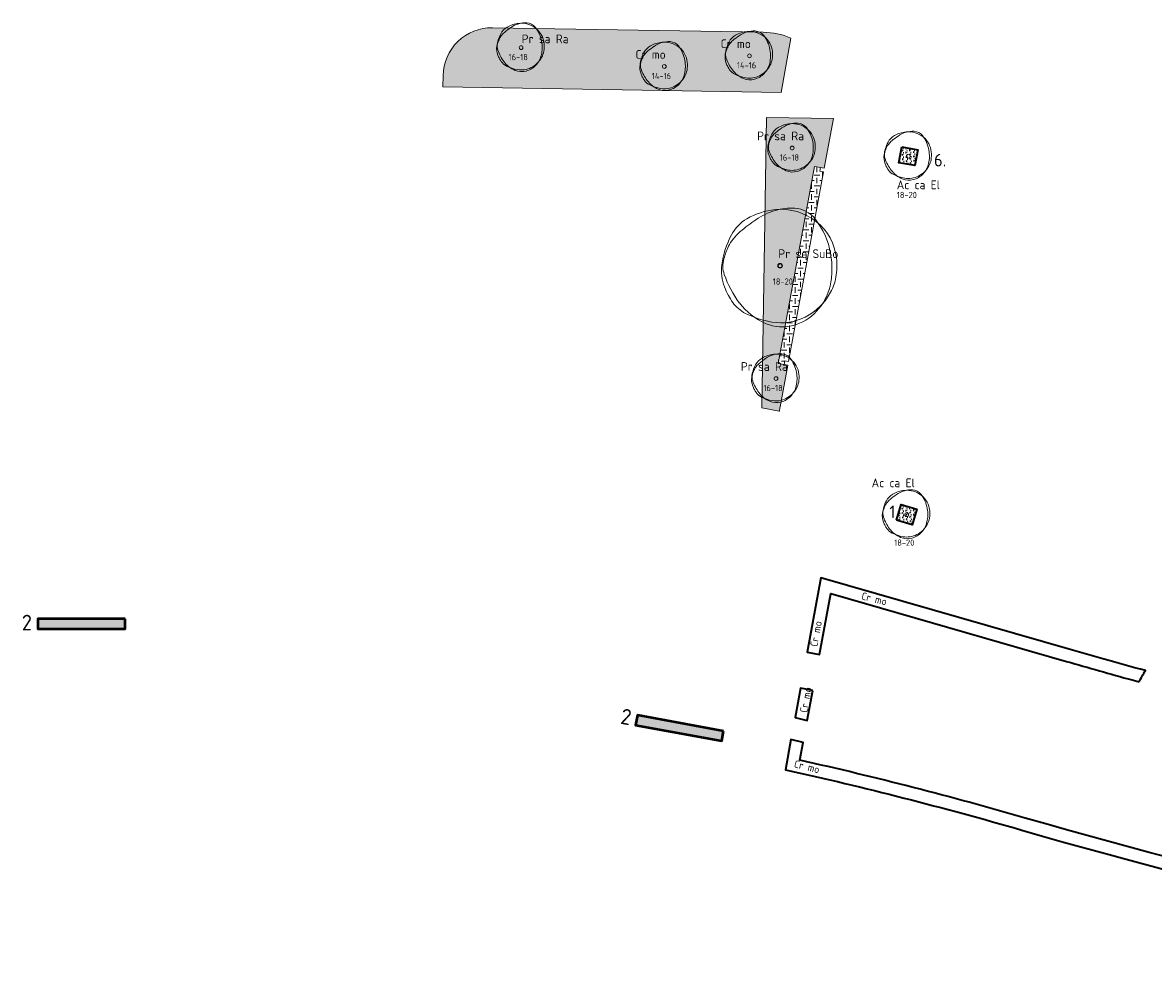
# Model space of a CAD drawing. Header units: metres. Extents: x 167415 to 168367, y 462435 to 462930.
# Tile 1 of 146: x 167449 to 167540, y 462534 to 462611. Entities that reach past the tile are written whole.
import ezdxf
from ezdxf.enums import TextEntityAlignment as Align

# ---------------------------------------------------------------- set-up
doc = ezdxf.new("R2010")
doc.units = ezdxf.units.M
doc.header["$LTSCALE"] = 0.2
for name, color, linetype, lineweight in [('N-PV-GR-BOOM-afmeting', 90, 'Continuous', 25), ('N-PV-GR-BOOM-GRANULAAT-S', 90, 'Continuous', 20), ('N-PV-GR-BOOM-GROND-S', 90, 'Continuous', 20), ('N-WE-GR-BEPLANTING_CULTUUR-A-200', 46, 'Continuous', 18), ('N-WE-GR-BEPLANTING_CULTUUR-G', 46, 'Continuous', 35), ('N-WE-GR-BEPLANTING_CULTUUR-T35', 46, 'Continuous', 35), ('N-WE-GR-HAAG-G', 108, 'GR-HAAG1', 35), ('N-WE-GR-HAAG-T25', 108, 'GR-HAAG1', 25), ('N-WE-GR-KRUIDEN-G 2 droog  beheergroep wadimengsel', 90, 'Continuous', 50), ('N-WE-GR-KRUIDEN-G 2 droog  beheergroep wadimengsel-A', 253, 'Continuous', 35), ('N-WE-GR-KRUIDEN-G 2 droog  beheergroep wadimengsel_T', 90, 'Continuous', 20), ('N-WE-VH-VERHARDING_GRASPLAAT-G', 72, 'Continuous', 18), ('N-WE-VH-VERHARDING_TEGEL_GRAS-A', 72, 'Continuous', 18), ('N_WE_GR_GRAS_WRM_RVA kruidenmengsel Barneveld_B116-A', 83, 'Continuous', 18), ('N_WE_GR_GRAS_WRM_RVA kruidenmengsel Barneveld_B116-G', 83, 'Continuous', 18)]:
    doc.layers.add(name, color=color, linetype=linetype, lineweight=lineweight)
doc.styles.add('NLCS-ISO-M200-T18', font='NLCS-ISO.ttf', dxfattribs={"height": 0.36})
doc.styles.add('NLCS-ISO-M200-T25', font='NLCS-ISO.ttf', dxfattribs={"height": 0.5})
doc.styles.add('NLCS-ISO-M200-T35', font='NLCS-ISO.ttf', dxfattribs={"height": 0.7})
doc.styles.add('NLCS-ISO-M500-T25', font='NLCS-ISO.ttf', dxfattribs={"height": 1.25})
doc.linetypes.add('GR-HAAG1', pattern='A,6,[176,NLCS.SHX,S=0.125,R=0,X=0,Y=0],-2', length=8)
pattern_1 = [(93, (0, 0), (-0.30865369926, 0.15726664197), [0.1154704, -0.23094]), (93, (-0.10893, 0.16773), (-0.30865369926, 0.15726664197), [0.1154704, -0.23094]), (333, (-0.10893, 0.16773), (0.29052375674, 0.18866862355), [0.1154704, -0.23094])]

# ---------------------------------------------------------------- blocks, each defined once
blk = doc.blocks.new('*U108')
at = {"linetype": 'Continuous'}
blk.add_circle((0, 0), 0.185, dxfattribs=at)
blk.add_circle((0, 0), 0.15)
for centre, radius, start, end in [((0.914, -0.002), 4.601, 86.58911, 106.36827), ((1.056, 2.379), 2.215, 38.20985, 86.5855), ((-1.04, 0.961), 3.22, 119.94747, 152.28452), ((6.673, -8.892), 15.234, 124.44579, 130.30315), ((0.195, -1.184), 5.695, 95.77431, 119.94779), ((1.168, -0.865), 5.5, 106.36887, 124.44775), ((0.08, -0.04), 4.545, 51.53933, 95.77345), ((-0.352, -0.61), 4.373, 130.30051, 141.24542), ((0.229, 0.148), 4.305, 6.02226, 51.53932), ((2.46, -0.878), 7.174, 152.28514, 172.40039), ((-1.55, 0.352), 2.837, 141.24437, 154.99062), ((2.155, -1.376), 6.924, 154.99236, 163.77852), ((-2.824, -0.244), 6.971, 358.88831, 9.98335), ((-1.103, -0.403), 3.58, 172.39963, 201.02847), ((-2.504, -0.021), 2.073, 163.77968, 199.38278), ((-0.988, 0.019), 5.529, 350.23007, 6.02322), ((3.469, 2.081), 8.405, 199.38194, 216.84656), ((-1.979, -0.26), 6.126, 347.04926, 358.8877), ((1.476, 0.588), 6.342, 201.02354, 207.82164), ((-0.256, -0.657), 4.359, 316.76218, 347.04987), ((0.639, -0.261), 3.878, 331.34738, 350.23032), ((0.167, -0.103), 4.862, 207.82036, 215.58051), ((-0.18, 0.187), 4.811, 296.88013, 331.34799), ((-1.507, -1.301), 2.803, 215.58514, 243.38008), ((0.918, 0.169), 5.216, 216.84673, 247.04623), ((0.648, 3), 7.614, 243.38438, 260.14679), ((0.073, -0.311), 4.253, 260.14572, 296.88071), ((-0.041, -0.858), 4.064, 285.36856, 316.76312), ((0.165, -1.609), 3.286, 247.04717, 285.3699)]:
    blk.add_arc(centre, radius, start, end, dxfattribs=at)
blk.add_arc((-2.118, -0.12), 6.255, 9.98315, 38.20995)
at = {"style": 'NLCS-ISO-M200-T35'}
blk.add_attdef('#._SOORT_TYPE', text='', height=0.7, dxfattribs=at).set_placement((-0.141, 0.401), align=Align.BOTTOM_LEFT)
blk = doc.blocks.new('*U109')
blk.add_circle((0, 0), 0.15)
at = {"linetype": 'Continuous'}
for centre, radius, start, end in [((0.058, -0.392), 2.346, 95.77431, 119.94779), ((0.459, -0.26), 2.266, 106.36887, 124.44775), ((0.354, 0.095), 1.896, 86.58911, 106.36827), ((0.01, 0.079), 1.873, 51.53933, 95.77345), ((0.413, 1.076), 0.913, 38.20985, 86.5855), ((0.991, -0.266), 2.956, 152.28514, 172.40039), ((-0.661, 0.241), 1.169, 141.24437, 154.99062), ((-0.451, 0.492), 1.327, 119.94747, 152.28452), ((-0.167, -0.155), 1.802, 130.30051, 141.24542), ((2.727, -3.568), 6.276, 124.44579, 130.30315), ((-0.895, 0.047), 2.577, 9.98315, 38.20995), ((0.072, 0.157), 1.774, 6.02226, 51.53932), ((-0.477, -0.07), 1.475, 172.39963, 201.02847), ((-1.054, 0.087), 0.854, 163.77968, 199.38278), ((0.865, -0.471), 2.853, 154.99236, 163.77852), ((-1.186, -0.005), 2.872, 358.88831, 9.98335), ((-0.429, 0.104), 2.278, 350.23007, 6.02322), ((1.407, 0.953), 3.463, 199.38194, 216.84656), ((0.586, 0.338), 2.613, 201.02354, 207.82164), ((0.047, 0.053), 2.003, 207.82036, 215.58051), ((-0.096, 0.173), 1.982, 296.88013, 331.34799), ((-0.128, -0.175), 1.796, 316.76218, 347.04987), ((-0.838, -0.011), 2.524, 347.04926, 358.8877), ((0.241, -0.012), 1.598, 331.34738, 350.23032), ((-0.643, -0.44), 1.155, 215.58514, 243.38008), ((0.356, 0.165), 2.149, 216.84673, 247.04623), ((0.244, 1.332), 3.137, 243.38438, 260.14679), ((0.008, -0.032), 1.752, 260.14572, 296.88071), ((-0.039, -0.258), 1.674, 285.36856, 316.76312), ((0.046, -0.567), 1.354, 247.04717, 285.3699)]:
    blk.add_arc(centre, radius, start, end, dxfattribs=at)
at = {"style": 'NLCS-ISO-M200-T35'}
blk.add_attdef('#._SOORT_TYPE', text='', height=0.7, dxfattribs=at).set_placement((-2.802, 1.982), align=Align.BOTTOM_LEFT)
blk = doc.blocks.new('*U132')
blk.add_circle((0, 0), 0.15)
at = {"linetype": 'Continuous'}
for centre, radius, start, end in [((0.058, -0.392), 2.346, 95.77431, 119.94779), ((0.459, -0.26), 2.266, 106.36887, 124.44775), ((0.354, 0.095), 1.896, 86.58911, 106.36827), ((0.01, 0.079), 1.873, 51.53933, 95.77345), ((0.413, 1.076), 0.913, 38.20985, 86.5855), ((0.991, -0.266), 2.956, 152.28514, 172.40039), ((-0.661, 0.241), 1.169, 141.24437, 154.99062), ((-0.451, 0.492), 1.327, 119.94747, 152.28452), ((-0.167, -0.155), 1.802, 130.30051, 141.24542), ((2.727, -3.568), 6.276, 124.44579, 130.30315), ((-0.895, 0.047), 2.577, 9.98315, 38.20995), ((0.072, 0.157), 1.774, 6.02226, 51.53932), ((-0.477, -0.07), 1.475, 172.39963, 201.02847), ((-1.054, 0.087), 0.854, 163.77968, 199.38278), ((0.865, -0.471), 2.853, 154.99236, 163.77852), ((-1.186, -0.005), 2.872, 358.88831, 9.98335), ((-0.429, 0.104), 2.278, 350.23007, 6.02322), ((1.407, 0.953), 3.463, 199.38194, 216.84656), ((0.586, 0.338), 2.613, 201.02354, 207.82164), ((0.047, 0.053), 2.003, 207.82036, 215.58051), ((-0.096, 0.173), 1.982, 296.88013, 331.34799), ((-0.128, -0.175), 1.796, 316.76218, 347.04987), ((-0.838, -0.011), 2.524, 347.04926, 358.8877), ((0.241, -0.012), 1.598, 331.34738, 350.23032), ((-0.643, -0.44), 1.155, 215.58514, 243.38008), ((0.356, 0.165), 2.149, 216.84673, 247.04623), ((0.244, 1.332), 3.137, 243.38438, 260.14679), ((0.008, -0.032), 1.752, 260.14572, 296.88071), ((-0.039, -0.258), 1.674, 285.36856, 316.76312), ((0.046, -0.567), 1.354, 247.04717, 285.3699)]:
    blk.add_arc(centre, radius, start, end, dxfattribs=at)
at = {"style": 'NLCS-ISO-M200-T35'}
blk.add_attdef('#._SOORT_TYPE', text='', height=0.7, dxfattribs=at).set_placement((-0.924, -2.848), align=Align.BOTTOM_LEFT)
blk = doc.blocks.new('*U145')
blk.add_circle((0, 0), 0.15)
at = {"linetype": 'Continuous'}
for centre, radius, start, end in [((0.058, -0.392), 2.346, 95.77431, 119.94779), ((0.459, -0.26), 2.266, 106.36887, 124.44775), ((0.354, 0.095), 1.896, 86.58911, 106.36827), ((0.01, 0.079), 1.873, 51.53933, 95.77345), ((0.413, 1.076), 0.913, 38.20985, 86.5855), ((0.991, -0.266), 2.956, 152.28514, 172.40039), ((-0.661, 0.241), 1.169, 141.24437, 154.99062), ((-0.451, 0.492), 1.327, 119.94747, 152.28452), ((-0.167, -0.155), 1.802, 130.30051, 141.24542), ((2.727, -3.568), 6.276, 124.44579, 130.30315), ((-0.895, 0.047), 2.577, 9.98315, 38.20995), ((0.072, 0.157), 1.774, 6.02226, 51.53932), ((-0.477, -0.07), 1.475, 172.39963, 201.02847), ((-1.054, 0.087), 0.854, 163.77968, 199.38278), ((0.865, -0.471), 2.853, 154.99236, 163.77852), ((-1.186, -0.005), 2.872, 358.88831, 9.98335), ((-0.429, 0.104), 2.278, 350.23007, 6.02322), ((1.407, 0.953), 3.463, 199.38194, 216.84656), ((0.586, 0.338), 2.613, 201.02354, 207.82164), ((0.047, 0.053), 2.003, 207.82036, 215.58051), ((-0.096, 0.173), 1.982, 296.88013, 331.34799), ((-0.128, -0.175), 1.796, 316.76218, 347.04987), ((-0.838, -0.011), 2.524, 347.04926, 358.8877), ((0.241, -0.012), 1.598, 331.34738, 350.23032), ((-0.643, -0.44), 1.155, 215.58514, 243.38008), ((0.356, 0.165), 2.149, 216.84673, 247.04623), ((0.244, 1.332), 3.137, 243.38438, 260.14679), ((0.008, -0.032), 1.752, 260.14572, 296.88071), ((-0.039, -0.258), 1.674, 285.36856, 316.76312), ((0.046, -0.567), 1.354, 247.04717, 285.3699)]:
    blk.add_arc(centre, radius, start, end, dxfattribs=at)
at = {"style": 'NLCS-ISO-M200-T35'}
blk.add_attdef('#._SOORT_TYPE', text='', height=0.7, dxfattribs=at).set_placement((-2.3, 0.405), align=Align.BOTTOM_LEFT)
blk = doc.blocks.new('*U146')
blk.add_circle((0, 0), 0.15)
at = {"linetype": 'Continuous'}
for centre, radius, start, end in [((0.058, -0.392), 2.346, 95.77431, 119.94779), ((0.459, -0.26), 2.266, 106.36887, 124.44775), ((0.354, 0.095), 1.896, 86.58911, 106.36827), ((0.01, 0.079), 1.873, 51.53933, 95.77345), ((0.413, 1.076), 0.913, 38.20985, 86.5855), ((0.991, -0.266), 2.956, 152.28514, 172.40039), ((-0.661, 0.241), 1.169, 141.24437, 154.99062), ((-0.451, 0.492), 1.327, 119.94747, 152.28452), ((-0.167, -0.155), 1.802, 130.30051, 141.24542), ((2.727, -3.568), 6.276, 124.44579, 130.30315), ((-0.895, 0.047), 2.577, 9.98315, 38.20995), ((0.072, 0.157), 1.774, 6.02226, 51.53932), ((-0.477, -0.07), 1.475, 172.39963, 201.02847), ((-1.054, 0.087), 0.854, 163.77968, 199.38278), ((0.865, -0.471), 2.853, 154.99236, 163.77852), ((-1.186, -0.005), 2.872, 358.88831, 9.98335), ((-0.429, 0.104), 2.278, 350.23007, 6.02322), ((1.407, 0.953), 3.463, 199.38194, 216.84656), ((0.586, 0.338), 2.613, 201.02354, 207.82164), ((0.047, 0.053), 2.003, 207.82036, 215.58051), ((-0.096, 0.173), 1.982, 296.88013, 331.34799), ((-0.128, -0.175), 1.796, 316.76218, 347.04987), ((-0.838, -0.011), 2.524, 347.04926, 358.8877), ((0.241, -0.012), 1.598, 331.34738, 350.23032), ((-0.643, -0.44), 1.155, 215.58514, 243.38008), ((0.356, 0.165), 2.149, 216.84673, 247.04623), ((0.244, 1.332), 3.137, 243.38438, 260.14679), ((0.008, -0.032), 1.752, 260.14572, 296.88071), ((-0.039, -0.258), 1.674, 285.36856, 316.76312), ((0.046, -0.567), 1.354, 247.04717, 285.3699)]:
    blk.add_arc(centre, radius, start, end, dxfattribs=at)
at = {"style": 'NLCS-ISO-M200-T35'}
blk.add_attdef('#._SOORT_TYPE', text='', height=0.7, dxfattribs=at).set_placement((-2.3, 0.405), align=Align.BOTTOM_LEFT)
blk = doc.blocks.new('*U162')
blk.add_circle((0, 0), 0.15)
at = {"linetype": 'Continuous'}
for centre, radius, start, end in [((0.058, -0.392), 2.346, 95.77431, 119.94779), ((0.459, -0.26), 2.266, 106.36887, 124.44775), ((0.354, 0.095), 1.896, 86.58911, 106.36827), ((0.01, 0.079), 1.873, 51.53933, 95.77345), ((0.413, 1.076), 0.913, 38.20985, 86.5855), ((0.991, -0.266), 2.956, 152.28514, 172.40039), ((-0.661, 0.241), 1.169, 141.24437, 154.99062), ((-0.451, 0.492), 1.327, 119.94747, 152.28452), ((-0.167, -0.155), 1.802, 130.30051, 141.24542), ((2.727, -3.568), 6.276, 124.44579, 130.30315), ((-0.895, 0.047), 2.577, 9.98315, 38.20995), ((0.072, 0.157), 1.774, 6.02226, 51.53932), ((-0.477, -0.07), 1.475, 172.39963, 201.02847), ((-1.054, 0.087), 0.854, 163.77968, 199.38278), ((0.865, -0.471), 2.853, 154.99236, 163.77852), ((-1.186, -0.005), 2.872, 358.88831, 9.98335), ((-0.429, 0.104), 2.278, 350.23007, 6.02322), ((1.407, 0.953), 3.463, 199.38194, 216.84656), ((0.586, 0.338), 2.613, 201.02354, 207.82164), ((0.047, 0.053), 2.003, 207.82036, 215.58051), ((-0.096, 0.173), 1.982, 296.88013, 331.34799), ((-0.128, -0.175), 1.796, 316.76218, 347.04987), ((-0.838, -0.011), 2.524, 347.04926, 358.8877), ((0.241, -0.012), 1.598, 331.34738, 350.23032), ((-0.643, -0.44), 1.155, 215.58514, 243.38008), ((0.356, 0.165), 2.149, 216.84673, 247.04623), ((0.244, 1.332), 3.137, 243.38438, 260.14679), ((0.008, -0.032), 1.752, 260.14572, 296.88071), ((-0.039, -0.258), 1.674, 285.36856, 316.76312), ((0.046, -0.567), 1.354, 247.04717, 285.3699)]:
    blk.add_arc(centre, radius, start, end, dxfattribs=at)
at = {"style": 'NLCS-ISO-M200-T35'}
blk.add_attdef('#._SOORT_TYPE', text='', height=0.7, dxfattribs=at).set_placement((-2.802, 0.405), align=Align.BOTTOM_LEFT)
blk = doc.blocks.new('*U163')
blk.add_circle((0, 0), 0.15)
at = {"linetype": 'Continuous'}
for centre, radius, start, end in [((0.058, -0.392), 2.346, 95.77431, 119.94779), ((0.459, -0.26), 2.266, 106.36887, 124.44775), ((0.354, 0.095), 1.896, 86.58911, 106.36827), ((0.01, 0.079), 1.873, 51.53933, 95.77345), ((0.413, 1.076), 0.913, 38.20985, 86.5855), ((0.991, -0.266), 2.956, 152.28514, 172.40039), ((-0.661, 0.241), 1.169, 141.24437, 154.99062), ((-0.451, 0.492), 1.327, 119.94747, 152.28452), ((-0.167, -0.155), 1.802, 130.30051, 141.24542), ((2.727, -3.568), 6.276, 124.44579, 130.30315), ((-0.895, 0.047), 2.577, 9.98315, 38.20995), ((0.072, 0.157), 1.774, 6.02226, 51.53932), ((-0.477, -0.07), 1.475, 172.39963, 201.02847), ((-1.054, 0.087), 0.854, 163.77968, 199.38278), ((0.865, -0.471), 2.853, 154.99236, 163.77852), ((-1.186, -0.005), 2.872, 358.88831, 9.98335), ((-0.429, 0.104), 2.278, 350.23007, 6.02322), ((1.407, 0.953), 3.463, 199.38194, 216.84656), ((0.586, 0.338), 2.613, 201.02354, 207.82164), ((0.047, 0.053), 2.003, 207.82036, 215.58051), ((-0.096, 0.173), 1.982, 296.88013, 331.34799), ((-0.128, -0.175), 1.796, 316.76218, 347.04987), ((-0.838, -0.011), 2.524, 347.04926, 358.8877), ((0.241, -0.012), 1.598, 331.34738, 350.23032), ((-0.643, -0.44), 1.155, 215.58514, 243.38008), ((0.356, 0.165), 2.149, 216.84673, 247.04623), ((0.244, 1.332), 3.137, 243.38438, 260.14679), ((0.008, -0.032), 1.752, 260.14572, 296.88071), ((-0.039, -0.258), 1.674, 285.36856, 316.76312), ((0.046, -0.567), 1.354, 247.04717, 285.3699)]:
    blk.add_arc(centre, radius, start, end, dxfattribs=at)
at = {"style": 'NLCS-ISO-M200-T35'}
blk.add_attdef('#._SOORT_TYPE', text='', height=0.7, dxfattribs=at).set_placement((-2.802, 0.405), align=Align.BOTTOM_LEFT)
blk = doc.blocks.new('*U164')
blk.add_circle((0, 0), 0.15)
at = {"linetype": 'Continuous'}
for centre, radius, start, end in [((0.058, -0.392), 2.346, 95.77431, 119.94779), ((0.459, -0.26), 2.266, 106.36887, 124.44775), ((0.354, 0.095), 1.896, 86.58911, 106.36827), ((0.01, 0.079), 1.873, 51.53933, 95.77345), ((0.413, 1.076), 0.913, 38.20985, 86.5855), ((0.991, -0.266), 2.956, 152.28514, 172.40039), ((-0.661, 0.241), 1.169, 141.24437, 154.99062), ((-0.451, 0.492), 1.327, 119.94747, 152.28452), ((-0.167, -0.155), 1.802, 130.30051, 141.24542), ((2.727, -3.568), 6.276, 124.44579, 130.30315), ((-0.895, 0.047), 2.577, 9.98315, 38.20995), ((0.072, 0.157), 1.774, 6.02226, 51.53932), ((-0.477, -0.07), 1.475, 172.39963, 201.02847), ((-1.054, 0.087), 0.854, 163.77968, 199.38278), ((0.865, -0.471), 2.853, 154.99236, 163.77852), ((-1.186, -0.005), 2.872, 358.88831, 9.98335), ((-0.429, 0.104), 2.278, 350.23007, 6.02322), ((1.407, 0.953), 3.463, 199.38194, 216.84656), ((0.586, 0.338), 2.613, 201.02354, 207.82164), ((0.047, 0.053), 2.003, 207.82036, 215.58051), ((-0.096, 0.173), 1.982, 296.88013, 331.34799), ((-0.128, -0.175), 1.796, 316.76218, 347.04987), ((-0.838, -0.011), 2.524, 347.04926, 358.8877), ((0.241, -0.012), 1.598, 331.34738, 350.23032), ((-0.643, -0.44), 1.155, 215.58514, 243.38008), ((0.356, 0.165), 2.149, 216.84673, 247.04623), ((0.244, 1.332), 3.137, 243.38438, 260.14679), ((0.008, -0.032), 1.752, 260.14572, 296.88071), ((-0.039, -0.258), 1.674, 285.36856, 316.76312), ((0.046, -0.567), 1.354, 247.04717, 285.3699)]:
    blk.add_arc(centre, radius, start, end, dxfattribs=at)
at = {"style": 'NLCS-ISO-M200-T35'}
blk.add_attdef('#._SOORT_TYPE', text='', height=0.7, dxfattribs=at).set_placement((0.05, 0.141), align=Align.BOTTOM_LEFT)

msp = doc.modelspace()

# ---------------------------------------------------------------- hatches: boundary and pattern name
at = {"layer": 'N-WE-GR-BEPLANTING_CULTUUR-A-200', "ltscale": 0.1, "transparency": 33554687}
h = msp.add_hatch(dxfattribs=at)
h.set_pattern_fill('AGR-BEPLANTING_SOORT_02', color=256, scale=0.08, angle=33, pattern_type=2)
h.set_pattern_definition(pattern_1)
h.paths.add_polyline_path([(167519.628, 462600.765), (167520.148, 462600.007), (167520.906, 462600.528)])
h.paths.add_polyline_path([(167519.628, 462600.765), (167519.391, 462599.487), (167520.148, 462600.007)])
h.paths.add_polyline_path([(167520.148, 462600.007), (167519.391, 462599.487), (167520.669, 462599.25)])
h.paths.add_polyline_path([(167520.906, 462600.528), (167520.148, 462600.007), (167520.669, 462599.25)])
h = msp.add_hatch(dxfattribs=at)
h.set_pattern_fill('AGR-BEPLANTING_SOORT_02', color=256, scale=0.08, angle=33, pattern_type=2)
h.set_pattern_definition(pattern_1)
h.paths.add_polyline_path([(167520.821, 462571.806), (167519.571, 462572.165), (167520.016, 462571.361)])
h.paths.add_polyline_path([(167520.821, 462571.806), (167520.016, 462571.361), (167520.461, 462570.556)])
h.paths.add_polyline_path([(167520.016, 462571.361), (167519.212, 462570.916), (167520.461, 462570.556)])
h.paths.add_polyline_path([(167519.571, 462572.165), (167519.212, 462570.916), (167520.016, 462571.361)])
at = {"layer": 'N-WE-GR-KRUIDEN-G 2 droog  beheergroep wadimengsel-A', "transparency": 33554687}
h = msp.add_hatch(color=256, dxfattribs=at)
h.dxf.hatch_style = 1
h.paths.add_polyline_path([(167457.555, 462563.032), (167450.555, 462563.032), (167450.555, 462562.232), (167457.555, 462562.232)])
h = msp.add_hatch(color=256, dxfattribs=at)
h.dxf.hatch_style = 1
h.paths.add_polyline_path([(167505.378, 462554.069), (167498.495, 462555.342), (167498.35, 462554.555), (167505.233, 462553.282)])
at = {"layer": 'N-WE-VH-VERHARDING_TEGEL_GRAS-A', "transparency": 33554687}
h = msp.add_hatch(dxfattribs=at)
h.set_pattern_fill('AGR-GRAS_GESTABILISEERD-SO', color=256, scale=7, style=0, pattern_type=2)
h.set_pattern_definition([(0, (0, 0), (0.4375, 0.4375), [0.4375, -0.4375]), (90, (0.21875, 0.21875), (-0.4375, 0.4375), [0.4375, -0.4375])])
h.paths.add_polyline_path([(167513.08, 462598.801), (167513.135, 462599.096), (167512.647, 462599.186), (167509.732, 462583.454), (167510.219, 462583.364), (167510.274, 462583.659), (167510.569, 462583.604), (167513.375, 462598.746)])
at = {"layer": 'N_WE_GR_GRAS_WRM_RVA kruidenmengsel Barneveld_B116-A', "transparency": 33554687}
h = msp.add_hatch(color=256, dxfattribs=at)
h.dxf.hatch_style = 1
edge = h.paths.add_edge_path()
edge.add_arc((167508.456, 462604.031), 5.88, 67.01266, 89.06575)
edge.add_line((167508.552, 462609.911), (167486.906, 462610.264))
edge.add_arc((167486.843, 462606.384), 3.88, 89.06575, 179.06575)
edge.add_line((167482.964, 462606.447), (167482.949, 462605.547))
edge.add_line((167482.949, 462605.547), (167506.826, 462605.158))
edge.add_line((167506.826, 462605.158), (167509.991, 462605.106))
edge.add_line((167509.991, 462605.106), (167510.752, 462609.445))
h = msp.add_hatch(color=256, dxfattribs=at)
h.dxf.hatch_style = 1
edge = h.paths.add_edge_path()
edge.add_line((167514.167, 462603.018), (167508.813, 462603.105))
edge.add_line((167508.813, 462603.105), (167508.434, 462579.894))
edge.add_line((167508.434, 462579.894), (167509.833, 462579.635))
edge.add_line((167509.833, 462579.635), (167509.838, 462579.634))
edge.add_arc((167522.877, 462577.577), 13.2, 169.50017, 171.0353, ccw=False)
edge.add_line((167509.898, 462579.982), (167510.514, 462583.309))
edge.add_line((167510.514, 462583.309), (167509.732, 462583.454))
edge.add_line((167509.732, 462583.454), (167512.647, 462599.186))
edge.add_line((167512.647, 462599.186), (167513.43, 462599.041))
edge.add_line((167513.43, 462599.041), (167514.167, 462603.018))

# ---------------------------------------------------------------- linework, layer by layer
at = {"layer": 'N-WE-GR-BEPLANTING_CULTUUR-G', "transparency": 33554687, "flags": 128}
for points in [[(167519.628, 462600.765), (167520.906, 462600.528), (167520.669, 462599.25), (167519.391, 462599.487)], [(167519.212, 462570.916), (167519.571, 462572.165), (167520.821, 462571.806), (167520.461, 462570.556)]]:
    msp.add_lwpolyline(points, close=True, dxfattribs=at)
at = {"layer": 'N-WE-GR-HAAG-G', "transparency": 33554687}
for points in [[(167538.594, 462558.004, -0.009805), (167539.092, 462558.904, -0.003106), (167533.076, 462560.595), (167513.163, 462566.324), (167512.061, 462560.374), (167513.044, 462560.191), (167513.946, 462565.058), (167532.799, 462559.634, 0.0027), (167538.038, 462558.157)], [(167585.123, 462537.65), (167582.94, 462534.993, -0.029321), (167529.491, 462547.121, 0.015189), (167511.479, 462551.747), (167511.74, 462553.156), (167510.766, 462553.39), (167510.32, 462550.981, -0.015978), (167529.213, 462546.161, 0.02963), (167583.346, 462533.912), (167586.294, 462537.501)]]:
    msp.add_lwpolyline(points, format="xyb", close=True, dxfattribs=at)
msp.add_lwpolyline([(167512.511, 462557.319), (167511.528, 462557.501), (167511.094, 462555.16), (167512.068, 462554.927)], close=True, dxfattribs=at)
at = {"layer": 'N-WE-GR-KRUIDEN-G 2 droog  beheergroep wadimengsel', "transparency": 33554687}
for points in [[(167457.555, 462563.032), (167450.555, 462563.032), (167450.555, 462562.232), (167457.555, 462562.232)], [(167505.378, 462554.069), (167498.495, 462555.342), (167498.35, 462554.555), (167505.233, 462553.282)]]:
    msp.add_lwpolyline(points, close=True, dxfattribs=at)
at = {"layer": 'N-WE-VH-VERHARDING_GRASPLAAT-G', "transparency": 33554687}
msp.add_lwpolyline([(167513.08, 462598.801), (167513.135, 462599.096), (167512.647, 462599.186), (167509.732, 462583.454), (167510.219, 462583.364), (167510.274, 462583.659), (167510.569, 462583.604), (167513.375, 462598.746)], close=True, dxfattribs=at)
at = {"layer": 'N_WE_GR_GRAS_WRM_RVA kruidenmengsel Barneveld_B116-G', "transparency": 33554687, "flags": 128}
for points in [[(167510.752, 462609.445, 0.096523), (167508.552, 462609.911), (167486.906, 462610.264, 0.414214), (167482.964, 462606.447), (167482.949, 462605.547), (167506.826, 462605.158), (167509.991, 462605.106)], [(167514.167, 462603.018), (167508.813, 462603.105), (167508.434, 462579.894), (167509.833, 462579.635), (167509.838, 462579.634, -0.006698), (167509.898, 462579.982), (167510.514, 462583.309), (167509.732, 462583.454), (167512.647, 462599.186), (167513.43, 462599.041)]]:
    msp.add_lwpolyline(points, format="xyb", close=True, dxfattribs=at)

# ---------------------------------------------------------------- block references
at = {"layer": 'N-PV-GR-BOOM-GRANULAAT-S', "transparency": 33554687}
for name, p in [('*U132', (167520.148, 462600.007)), ('*U109', (167520.016, 462571.361))]:
    msp.add_blockref(name, p, dxfattribs=at).add_auto_attribs({'#._SOORT_TYPE': 'Ac ca El'})
at = {"layer": 'N-PV-GR-BOOM-GROND-S', "transparency": 33554687}
for name, p, values in [('*U164', (167489.194, 462608.679), {'#._SOORT_TYPE': 'Pr sa Ra'}), ('*U146', (167507.446, 462608.026), {'#._SOORT_TYPE': 'Cr mo'}), ('*U145', (167500.641, 462607.172), {'#._SOORT_TYPE': 'Cr mo'}), ('*U162', (167510.865, 462600.659), {'#._SOORT_TYPE': 'Pr sa Ra'}), ('*U108', (167509.895, 462591.256), {'#._SOORT_TYPE': 'Pr se SuBo'}), ('*U163', (167509.566, 462582.236), {'#._SOORT_TYPE': 'Pr sa Ra'})]:
    msp.add_blockref(name, p, dxfattribs=at).add_auto_attribs(values)

# ---------------------------------------------------------------- texts
at = {"layer": 'N-PV-GR-BOOM-afmeting', "ltscale": 0.8, "transparency": 33554687, "char_height": 0.5, "attachment_point": 1, "style": 'NLCS-ISO-M200-T25'}
for s, insert in [('16-18', (167488.199, 462608.175)), ('14-16', (167506.451, 462607.521)), ('14-16', (167499.645, 462606.667)), ('16-18', (167509.87, 462600.154)), ('18-20', (167519.225, 462597.159)), ('18-20', (167509.314, 462590.241)), ('16-18', (167508.571, 462581.732)), ('18-20', (167519.021, 462569.38))]:
    msp.add_mtext_dynamic_manual_height_columns(s, width=5.62561, gutter_width=3, heights=[0], dxfattribs=dict(at, insert=insert))
at = {"layer": 'N-WE-GR-BEPLANTING_CULTUUR-T35', "ltscale": 0.1, "transparency": 33554687, "char_height": 1, "attachment_point": 1, "style": 'NLCS-ISO-M200-T25'}
for s, insert in [('6.', (167522.201, 462600.193)), ('1.', (167518.631, 462572.091))]:
    msp.add_mtext_dynamic_manual_height_columns(s, width=1.32769, gutter_width=3.5, heights=[0], dxfattribs=dict(at, insert=insert))
at = {"layer": 'N-WE-GR-HAAG-T25', "transparency": 33554687, "char_height": 0.6, "attachment_point": 1, "line_spacing_factor": 1.666667, "style": 'NLCS-ISO-M200-T18'}
for insert, rotation in [((167516.493, 462565.183), 345.81518), ((167512.287, 462560.883), 79.6933), ((167511.47, 462555.604), 79.6933), ((167511.115, 462551.768), 345.81518)]:
    msp.add_mtext_dynamic_manual_height_columns('Cr mo', width=3.77876, gutter_width=2.5, heights=[0], dxfattribs=dict(at, insert=insert, rotation=rotation))
at = {"layer": 'N-WE-GR-KRUIDEN-G 2 droog  beheergroep wadimengsel_T', "transparency": 33554687, "insert": (167449.284, 462563.365), "char_height": 1.25, "attachment_point": 1, "style": 'NLCS-ISO-M500-T25'}
msp.add_mtext_dynamic_manual_height_columns('2', width=1.79777, gutter_width=6.25, heights=[0], dxfattribs=at)
at = {"layer": 'N-WE-GR-KRUIDEN-G 2 droog  beheergroep wadimengsel_T', "transparency": 33554687, "insert": (167497.305, 462555.901), "char_height": 1.25, "attachment_point": 1, "rotation": 349.52146, "style": 'NLCS-ISO-M500-T25'}
msp.add_mtext_dynamic_manual_height_columns('2', width=1.79777, gutter_width=6.25, heights=[0], dxfattribs=at)

doc.saveas('drawing.dxf')
